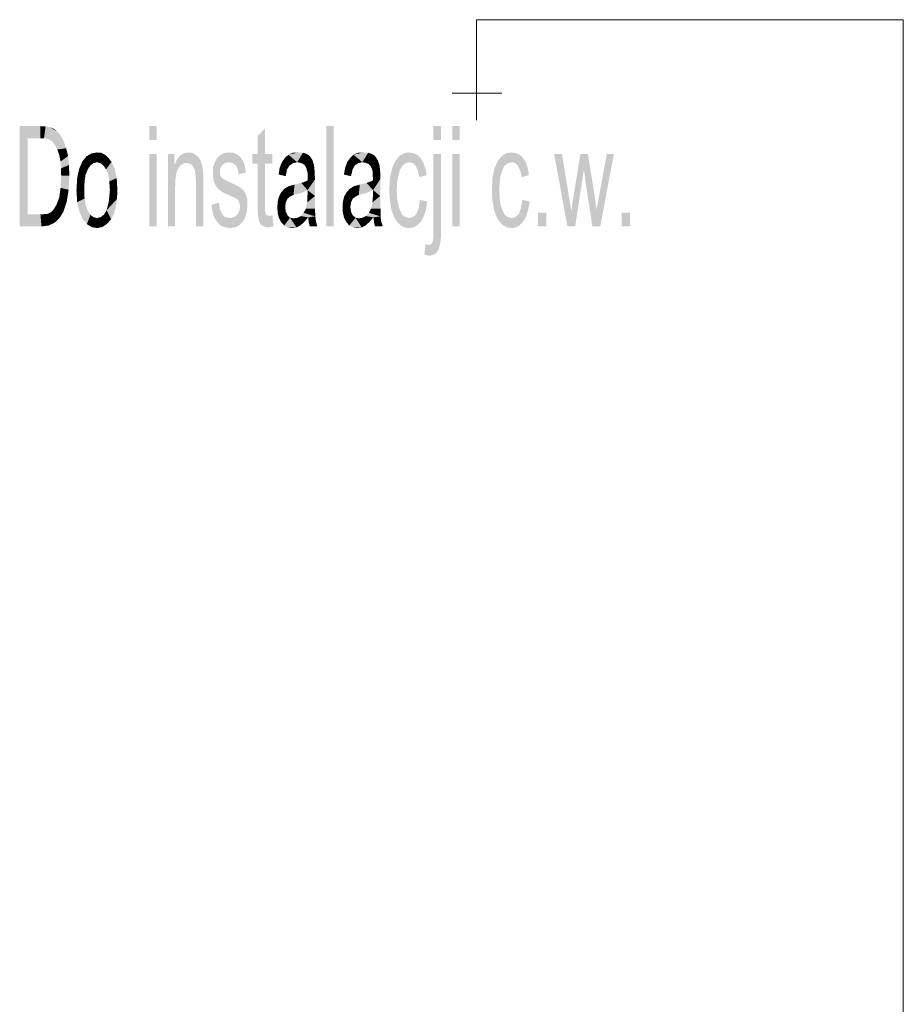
# Model space of a CAD drawing. Header units: millimetres. Extents: x -283 to 124139, y -3891 to 5906.
# Tile 26 of 55: x 728 to 872, y -2739 to -2578. Entities that reach past the tile are written whole.
import ezdxf

# ---------------------------------------------------------------- set-up
doc = ezdxf.new("R2010")
doc.units = ezdxf.units.MM
doc.header["$LTSCALE"] = 20
doc.header["$MEASUREMENT"] = 0
doc.layers.get('0').update_dxf_attribs({"color": 252, "linetype": 'CONTINUOUS'})

msp = doc.modelspace()

# ---------------------------------------------------------------- hatches: boundary and pattern name
h = msp.add_hatch(color=7)
h.dxf.hatch_style = 2
h.paths.add_polyline_path([(729.42, -2597.72), (728.1, -2612.11), (728.1, -2595.76)])
h = msp.add_hatch(color=7)
h.dxf.hatch_style = 2
h.paths.add_polyline_path([(728.1, -2595.76), (731.49, -2595.76), (731.49, -2597.72)])
h = msp.add_hatch(color=7)
h.dxf.hatch_style = 2
h.paths.add_polyline_path([(728.1, -2595.76), (731.49, -2597.72), (729.42, -2597.72)])
h = msp.add_hatch(color=7)
h.dxf.hatch_style = 2
h.paths.add_polyline_path([(732.07, -2597.72), (731.49, -2597.72), (731.49, -2595.76)])
h = msp.add_hatch(color=7)
h.dxf.hatch_style = 2
h.paths.add_polyline_path([(732.07, -2597.72), (731.49, -2595.76), (732.33, -2595.82)])
h = msp.add_hatch(color=7)
h.dxf.hatch_style = 2
h.paths.add_polyline_path([(732.33, -2595.82), (732.6, -2597.83), (732.07, -2597.72)])
h = msp.add_hatch(color=7)
h.dxf.hatch_style = 2
h.paths.add_polyline_path([(732.33, -2595.82), (733.02, -2595.92), (732.6, -2597.83)])
h = msp.add_hatch(color=7)
h.dxf.hatch_style = 2
h.paths.add_polyline_path([(733.02, -2595.92), (733.02, -2597.99), (732.6, -2597.83)])
h = msp.add_hatch(color=7)
h.dxf.hatch_style = 2
h.paths.add_polyline_path([(733.02, -2595.92), (733.66, -2596.19), (734.24, -2596.66)])
h = msp.add_hatch(color=7)
h.dxf.hatch_style = 2
h.paths.add_polyline_path([(733.02, -2595.92), (734.24, -2596.66), (733.45, -2598.3)])
h = msp.add_hatch(color=7)
h.dxf.hatch_style = 2
h.paths.add_polyline_path([(733.02, -2595.92), (733.45, -2598.3), (733.02, -2597.99)])
h = msp.add_hatch(color=7)
h.dxf.hatch_style = 2
h.paths.add_polyline_path([(734.24, -2596.66), (733.87, -2598.83), (733.45, -2598.3)])
h = msp.add_hatch(color=7)
h.dxf.hatch_style = 2
h.paths.add_polyline_path([(734.24, -2596.66), (734.82, -2597.35), (733.87, -2598.83)])
h = msp.add_hatch(color=7)
h.dxf.hatch_style = 2
h.paths.add_polyline_path([(750.43, -2598.04), (749.22, -2598.04), (749.22, -2595.76), (750.43, -2595.76)])
h = msp.add_hatch(color=7)
h.dxf.hatch_style = 2
h.paths.add_polyline_path([(769.48, -2612.06), (768.95, -2612.22), (768.58, -2612.27), (767.89, -2612.11), (767.42, -2611.8), (767.15, -2611.27), (767, -2610.63), (766.94, -2609.79), (766.89, -2608.62), (766.89, -2601.85), (766.04, -2601.85), (766.04, -2600.31), (766.89, -2600.31), (766.89, -2597.35), (768.11, -2596.13), (768.11, -2600.31), (769.32, -2600.31), (769.32, -2601.85), (768.11, -2601.85), (768.11, -2608.73), (768.11, -2609.52), (768.21, -2610), (768.42, -2610.32), (768.74, -2610.37), (769.01, -2610.37), (769.32, -2610.32)])
h = msp.add_hatch(color=7)
h.dxf.hatch_style = 2
h.paths.add_polyline_path([(779.32, -2612.11), (778.11, -2612.11), (778.11, -2595.76), (779.32, -2595.76)])
h = msp.add_hatch(color=7)
h.dxf.hatch_style = 2
h.paths.add_polyline_path([(796.79, -2598.04), (795.57, -2598.04), (795.57, -2595.76), (796.79, -2595.76)])
h = msp.add_hatch(color=7)
h.dxf.hatch_style = 2
h.paths.add_polyline_path([(799.86, -2598.04), (798.64, -2598.04), (798.64, -2595.76), (799.86, -2595.76)])
h = msp.add_hatch(color=7)
h.dxf.hatch_style = 2
h.paths.add_polyline_path([(729.42, -2597.72), (729.42, -2610.16), (728.1, -2612.11)])
h = msp.add_hatch(color=7)
h.dxf.hatch_style = 2
h.paths.add_polyline_path([(734.82, -2597.35), (734.24, -2599.57), (733.87, -2598.83)])
h = msp.add_hatch(color=7)
h.dxf.hatch_style = 2
h.paths.add_polyline_path([(734.82, -2597.35), (735.67, -2599.36), (734.24, -2599.57)])
h = msp.add_hatch(color=7)
h.dxf.hatch_style = 2
h.paths.add_polyline_path([(734.82, -2597.35), (735.3, -2598.3), (735.67, -2599.36)])
h = msp.add_hatch(color=7)
h.dxf.hatch_style = 2
h.paths.add_polyline_path([(735.67, -2599.36), (734.56, -2600.53), (734.24, -2599.57)])
h = msp.add_hatch(color=7)
h.dxf.hatch_style = 2
h.paths.add_polyline_path([(735.67, -2599.36), (735.99, -2600.63), (734.56, -2600.53)])
h = msp.add_hatch(color=7)
h.dxf.hatch_style = 2
h.paths.add_polyline_path([(739, -2600.68), (739.8, -2600.21), (740.7, -2600.05)])
h = msp.add_hatch(color=7)
h.dxf.hatch_style = 2
h.paths.add_polyline_path([(739, -2600.68), (740.7, -2600.05), (740.7, -2601.64)])
h = msp.add_hatch(color=7)
h.dxf.hatch_style = 2
h.paths.add_polyline_path([(740.7, -2600.05), (741.38, -2600.1), (742.02, -2600.42)])
h = msp.add_hatch(color=7)
h.dxf.hatch_style = 2
h.paths.add_polyline_path([(740.7, -2600.05), (742.02, -2600.42), (741.28, -2601.8)])
h = msp.add_hatch(color=7)
h.dxf.hatch_style = 2
h.paths.add_polyline_path([(740.7, -2600.05), (741.28, -2601.8), (740.7, -2601.64)])
h = msp.add_hatch(color=7)
h.dxf.hatch_style = 2
h.paths.add_polyline_path([(758.05, -2612.11), (756.84, -2612.11), (756.84, -2604.92), (756.78, -2603.86), (756.68, -2603.01), (756.46, -2602.43), (756.15, -2602.06), (755.78, -2601.85), (755.35, -2601.74), (754.82, -2601.85), (754.35, -2602.17), (753.92, -2602.7), (753.66, -2603.38), (753.5, -2604.39), (753.45, -2605.66), (753.45, -2612.11), (752.28, -2612.11), (752.28, -2600.31), (753.34, -2600.31), (753.34, -2601.95), (753.4, -2601.95), (753.82, -2601.11), (754.3, -2600.53), (754.93, -2600.16), (755.62, -2600.05), (756.15, -2600.1), (756.73, -2600.37), (757.21, -2600.79), (757.58, -2601.37), (757.84, -2602.06), (757.95, -2602.8), (758.05, -2603.7), (758.05, -2604.81)])
h = msp.add_hatch(color=7)
h.dxf.hatch_style = 2
h.paths.add_polyline_path([(763.82, -2603.59), (763.66, -2602.75), (763.34, -2602.17), (762.87, -2601.8), (762.29, -2601.64), (761.65, -2601.74), (761.17, -2602.06), (760.86, -2602.54), (760.75, -2603.17), (760.8, -2603.81), (761.07, -2604.18), (761.54, -2604.49), (762.39, -2604.92), (763.4, -2605.39), (764.08, -2605.76), (764.56, -2606.19), (764.93, -2606.77), (765.2, -2607.56), (765.25, -2608.62), (765.14, -2609.63), (764.93, -2610.53), (764.46, -2611.32), (763.93, -2611.9), (763.24, -2612.27), (762.39, -2612.38), (761.6, -2612.27), (760.86, -2611.96), (760.33, -2611.43), (759.85, -2610.69), (759.53, -2609.73), (759.38, -2608.57), (760.59, -2608.25), (760.75, -2609.36), (761.12, -2610.1), (761.44, -2610.47), (761.92, -2610.69), (762.39, -2610.74), (763.08, -2610.58), (763.61, -2610.16), (763.93, -2609.57), (764.03, -2608.83), (763.98, -2608.36), (763.82, -2607.99), (763.61, -2607.72), (763.34, -2607.51), (762.87, -2607.3), (762.02, -2606.93), (761.17, -2606.51), (760.49, -2606.03), (760.06, -2605.45), (759.69, -2604.55), (759.59, -2603.44), (759.64, -2602.48), (759.9, -2601.69), (760.27, -2601), (760.8, -2600.47), (761.44, -2600.16), (762.18, -2600.05), (762.97, -2600.1), (763.61, -2600.42), (764.14, -2600.84), (764.56, -2601.48), (764.83, -2602.32), (764.98, -2603.33)])
h = msp.add_hatch(color=7)
h.dxf.hatch_style = 2
h.paths.add_polyline_path([(771.92, -2600.42), (772.66, -2600.1), (773.5, -2600.05)])
h = msp.add_hatch(color=7)
h.dxf.hatch_style = 2
h.paths.add_polyline_path([(771.92, -2600.42), (773.5, -2600.05), (774.3, -2600.1)])
h = msp.add_hatch(color=7)
h.dxf.hatch_style = 2
h.paths.add_polyline_path([(771.92, -2600.42), (774.3, -2600.1), (773.35, -2601.64)])
h = msp.add_hatch(color=7)
h.dxf.hatch_style = 2
h.paths.add_polyline_path([(774.3, -2600.1), (773.87, -2601.74), (773.35, -2601.64)])
h = msp.add_hatch(color=7)
h.dxf.hatch_style = 2
h.paths.add_polyline_path([(774.3, -2600.1), (774.93, -2600.31), (773.87, -2601.74)])
h = msp.add_hatch(color=7)
h.dxf.hatch_style = 2
h.paths.add_polyline_path([(782.55, -2600.42), (783.29, -2600.1), (784.14, -2600.05)])
h = msp.add_hatch(color=7)
h.dxf.hatch_style = 2
h.paths.add_polyline_path([(782.55, -2600.42), (784.14, -2600.05), (784.93, -2600.1)])
h = msp.add_hatch(color=7)
h.dxf.hatch_style = 2
h.paths.add_polyline_path([(782.55, -2600.42), (784.93, -2600.1), (783.98, -2601.64)])
h = msp.add_hatch(color=7)
h.dxf.hatch_style = 2
h.paths.add_polyline_path([(784.93, -2600.1), (784.51, -2601.74), (783.98, -2601.64)])
h = msp.add_hatch(color=7)
h.dxf.hatch_style = 2
h.paths.add_polyline_path([(784.93, -2600.1), (785.57, -2600.31), (784.51, -2601.74)])
h = msp.add_hatch(color=7)
h.dxf.hatch_style = 2
h.paths.add_polyline_path([(794.56, -2608.04), (794.35, -2609.36), (793.98, -2610.47), (793.51, -2611.32), (792.92, -2611.9), (792.29, -2612.27), (791.6, -2612.38), (790.86, -2612.27), (790.23, -2611.96), (789.7, -2611.43), (789.22, -2610.69), (788.74, -2609.47), (788.48, -2607.93), (788.37, -2606.24), (788.48, -2604.12), (788.85, -2602.54), (789.43, -2601.37), (790.07, -2600.58), (790.81, -2600.16), (791.6, -2600.05), (792.29, -2600.16), (792.92, -2600.42), (793.45, -2600.95), (793.93, -2601.69), (794.25, -2602.64), (794.46, -2603.75), (793.29, -2604.07), (793.03, -2603.01), (792.71, -2602.27), (792.24, -2601.8), (791.65, -2601.64), (791.02, -2601.8), (790.54, -2602.17), (790.12, -2602.85), (789.86, -2603.75), (789.64, -2604.86), (789.59, -2606.19), (789.64, -2607.51), (789.86, -2608.62), (790.12, -2609.52), (790.49, -2610.21), (791.02, -2610.58), (791.6, -2610.74), (792.08, -2610.63), (792.5, -2610.42), (792.82, -2610), (793.19, -2609.05), (793.35, -2607.78)])
h = msp.add_hatch(color=7)
h.dxf.hatch_style = 2
h.paths.add_polyline_path([(811.29, -2608.04), (811.02, -2609.36), (810.7, -2610.47), (810.18, -2611.32), (809.65, -2611.9), (809.01, -2612.27), (808.32, -2612.38), (807.58, -2612.27), (806.95, -2611.96), (806.42, -2611.43), (805.94, -2610.69), (805.47, -2609.47), (805.2, -2607.93), (805.1, -2606.24), (805.2, -2604.12), (805.57, -2602.54), (806.1, -2601.37), (806.79, -2600.58), (807.53, -2600.16), (808.32, -2600.05), (809.01, -2600.16), (809.65, -2600.42), (810.18, -2600.95), (810.65, -2601.69), (810.97, -2602.64), (811.13, -2603.75), (809.96, -2604.07), (809.75, -2603.01), (809.38, -2602.27), (808.96, -2601.8), (808.38, -2601.64), (807.74, -2601.8), (807.21, -2602.17), (806.84, -2602.85), (806.52, -2603.75), (806.37, -2604.86), (806.31, -2606.19), (806.37, -2607.51), (806.52, -2608.62), (806.84, -2609.52), (807.21, -2610.21), (807.69, -2610.58), (808.32, -2610.74), (808.8, -2610.63), (809.17, -2610.42), (809.54, -2610), (809.86, -2609.05), (810.07, -2607.78)])
h = msp.add_hatch(color=7)
h.dxf.hatch_style = 2
h.paths.add_polyline_path([(735.99, -2600.63), (734.77, -2601.53), (734.56, -2600.53)])
h = msp.add_hatch(color=7)
h.dxf.hatch_style = 2
h.paths.add_polyline_path([(735.99, -2600.63), (734.82, -2602.64), (734.77, -2601.53)])
h = msp.add_hatch(color=7)
h.dxf.hatch_style = 2
h.paths.add_polyline_path([(735.99, -2600.63), (736.14, -2602.11), (734.82, -2602.64)])
h = msp.add_hatch(color=7)
h.dxf.hatch_style = 2
h.paths.add_polyline_path([(737.79, -2602.75), (738.31, -2601.53), (739.21, -2602.8)])
h = msp.add_hatch(color=7)
h.dxf.hatch_style = 2
h.paths.add_polyline_path([(738.31, -2601.53), (739, -2600.68), (739.64, -2602.17)])
h = msp.add_hatch(color=7)
h.dxf.hatch_style = 2
h.paths.add_polyline_path([(738.31, -2601.53), (739.64, -2602.17), (739.21, -2602.8)])
h = msp.add_hatch(color=7)
h.dxf.hatch_style = 2
h.paths.add_polyline_path([(739, -2600.68), (740.11, -2601.8), (739.64, -2602.17)])
h = msp.add_hatch(color=7)
h.dxf.hatch_style = 2
h.paths.add_polyline_path([(739, -2600.68), (740.7, -2601.64), (740.11, -2601.8)])
h = msp.add_hatch(color=7)
h.dxf.hatch_style = 2
h.paths.add_polyline_path([(742.02, -2600.42), (741.75, -2602.17), (741.28, -2601.8)])
h = msp.add_hatch(color=7)
h.dxf.hatch_style = 2
h.paths.add_polyline_path([(742.02, -2600.42), (742.55, -2600.9), (741.75, -2602.17)])
h = msp.add_hatch(color=7)
h.dxf.hatch_style = 2
h.paths.add_polyline_path([(742.55, -2600.9), (742.18, -2602.8), (741.75, -2602.17)])
h = msp.add_hatch(color=7)
h.dxf.hatch_style = 2
h.paths.add_polyline_path([(742.55, -2600.9), (743.08, -2601.58), (742.18, -2602.8)])
h = msp.add_hatch(color=7)
h.dxf.hatch_style = 2
h.paths.add_polyline_path([(743.08, -2601.58), (742.55, -2603.65), (742.18, -2602.8)])
h = msp.add_hatch(color=7)
h.dxf.hatch_style = 2
h.paths.add_polyline_path([(743.08, -2601.58), (743.61, -2602.75), (742.55, -2603.65)])
h = msp.add_hatch(color=7)
h.dxf.hatch_style = 2
h.paths.add_polyline_path([(750.43, -2612.11), (749.22, -2612.11), (749.22, -2600.31), (750.43, -2600.31)])
h = msp.add_hatch(color=7)
h.dxf.hatch_style = 2
h.paths.add_polyline_path([(771.7, -2602.8), (770.49, -2602.54), (770.86, -2601.64)])
h = msp.add_hatch(color=7)
h.dxf.hatch_style = 2
h.paths.add_polyline_path([(770.86, -2601.64), (771.33, -2600.95), (772.13, -2602.17)])
h = msp.add_hatch(color=7)
h.dxf.hatch_style = 2
h.paths.add_polyline_path([(770.86, -2601.64), (772.13, -2602.17), (771.7, -2602.8)])
h = msp.add_hatch(color=7)
h.dxf.hatch_style = 2
h.paths.add_polyline_path([(771.33, -2600.95), (771.92, -2600.42), (772.66, -2601.8)])
h = msp.add_hatch(color=7)
h.dxf.hatch_style = 2
h.paths.add_polyline_path([(771.33, -2600.95), (772.66, -2601.8), (772.13, -2602.17)])
h = msp.add_hatch(color=7)
h.dxf.hatch_style = 2
h.paths.add_polyline_path([(771.92, -2600.42), (773.35, -2601.64), (772.66, -2601.8)])
h = msp.add_hatch(color=7)
h.dxf.hatch_style = 2
h.paths.add_polyline_path([(774.93, -2600.31), (774.3, -2601.9), (773.87, -2601.74)])
h = msp.add_hatch(color=7)
h.dxf.hatch_style = 2
h.paths.add_polyline_path([(774.93, -2600.31), (775.41, -2600.63), (774.3, -2601.9)])
h = msp.add_hatch(color=7)
h.dxf.hatch_style = 2
h.paths.add_polyline_path([(775.41, -2600.63), (774.62, -2602.17), (774.3, -2601.9)])
h = msp.add_hatch(color=7)
h.dxf.hatch_style = 2
h.paths.add_polyline_path([(775.41, -2600.63), (775.89, -2601.37), (774.62, -2602.17)])
h = msp.add_hatch(color=7)
h.dxf.hatch_style = 2
h.paths.add_polyline_path([(775.89, -2601.37), (774.83, -2602.54), (774.62, -2602.17)])
h = msp.add_hatch(color=7)
h.dxf.hatch_style = 2
h.paths.add_polyline_path([(775.89, -2601.37), (776.1, -2602.17), (774.83, -2602.54)])
h = msp.add_hatch(color=7)
h.dxf.hatch_style = 2
h.paths.add_polyline_path([(782.39, -2602.8), (781.18, -2602.54), (781.49, -2601.64)])
h = msp.add_hatch(color=7)
h.dxf.hatch_style = 2
h.paths.add_polyline_path([(781.49, -2601.64), (781.97, -2600.95), (782.76, -2602.17)])
h = msp.add_hatch(color=7)
h.dxf.hatch_style = 2
h.paths.add_polyline_path([(781.49, -2601.64), (782.76, -2602.17), (782.39, -2602.8)])
h = msp.add_hatch(color=7)
h.dxf.hatch_style = 2
h.paths.add_polyline_path([(781.97, -2600.95), (782.55, -2600.42), (783.29, -2601.8)])
h = msp.add_hatch(color=7)
h.dxf.hatch_style = 2
h.paths.add_polyline_path([(781.97, -2600.95), (783.29, -2601.8), (782.76, -2602.17)])
h = msp.add_hatch(color=7)
h.dxf.hatch_style = 2
h.paths.add_polyline_path([(782.55, -2600.42), (783.98, -2601.64), (783.29, -2601.8)])
h = msp.add_hatch(color=7)
h.dxf.hatch_style = 2
h.paths.add_polyline_path([(785.57, -2600.31), (784.93, -2601.9), (784.51, -2601.74)])
h = msp.add_hatch(color=7)
h.dxf.hatch_style = 2
h.paths.add_polyline_path([(785.57, -2600.31), (786.05, -2600.63), (784.93, -2601.9)])
h = msp.add_hatch(color=7)
h.dxf.hatch_style = 2
h.paths.add_polyline_path([(786.05, -2600.63), (785.25, -2602.17), (784.93, -2601.9)])
h = msp.add_hatch(color=7)
h.dxf.hatch_style = 2
h.paths.add_polyline_path([(786.05, -2600.63), (786.52, -2601.37), (785.25, -2602.17)])
h = msp.add_hatch(color=7)
h.dxf.hatch_style = 2
h.paths.add_polyline_path([(786.52, -2601.37), (785.46, -2602.54), (785.25, -2602.17)])
h = msp.add_hatch(color=7)
h.dxf.hatch_style = 2
h.paths.add_polyline_path([(786.52, -2601.37), (786.79, -2602.17), (785.46, -2602.54)])
h = msp.add_hatch(color=7)
h.dxf.hatch_style = 2
h.paths.add_polyline_path([(796.79, -2612.75), (796.79, -2613.81), (796.68, -2614.76), (796.52, -2615.55), (796.21, -2616.24), (795.89, -2616.56), (795.52, -2616.77), (794.99, -2616.88), (794.51, -2616.82), (794.09, -2616.67), (794.3, -2614.97), (794.62, -2615.08), (794.88, -2615.13), (795.2, -2615.02), (795.41, -2614.71), (795.57, -2613.97), (795.57, -2612.7), (795.57, -2600.31), (796.79, -2600.31)])
h = msp.add_hatch(color=7)
h.dxf.hatch_style = 2
h.paths.add_polyline_path([(799.86, -2612.11), (798.64, -2612.11), (798.64, -2600.31), (799.86, -2600.31)])
h = msp.add_hatch(color=7)
h.dxf.hatch_style = 2
h.paths.add_polyline_path([(824.99, -2600.31), (822.77, -2612.11), (821.5, -2612.11), (820.39, -2605.02), (820.39, -2604.92), (820.34, -2604.6), (820.28, -2604.07), (820.18, -2603.33), (820.12, -2603.01), (820.07, -2603.01), (818.69, -2612.11), (817.42, -2612.11), (815.26, -2600.31), (816.53, -2600.31), (818.06, -2609.63), (818.27, -2608.04), (819.54, -2600.31), (820.76, -2600.31), (821.76, -2606.51), (822.03, -2608.46), (822.19, -2609.36), (823.83, -2600.31)])
h = msp.add_hatch(color=7)
h.dxf.hatch_style = 2
h.paths.add_polyline_path([(734.87, -2603.81), (734.82, -2602.64), (736.14, -2602.11)])
h = msp.add_hatch(color=7)
h.dxf.hatch_style = 2
h.paths.add_polyline_path([(734.87, -2603.81), (736.14, -2602.11), (736.2, -2603.86)])
h = msp.add_hatch(color=7)
h.dxf.hatch_style = 2
h.paths.add_polyline_path([(737.47, -2604.28), (737.79, -2602.75), (738.84, -2603.7)])
h = msp.add_hatch(color=7)
h.dxf.hatch_style = 2
h.paths.add_polyline_path([(737.79, -2602.75), (739.21, -2602.8), (738.84, -2603.7)])
h = msp.add_hatch(color=7)
h.dxf.hatch_style = 2
h.paths.add_polyline_path([(743.61, -2602.75), (742.71, -2604.76), (742.55, -2603.65)])
h = msp.add_hatch(color=7)
h.dxf.hatch_style = 2
h.paths.add_polyline_path([(743.61, -2602.75), (743.92, -2604.23), (742.71, -2604.76)])
h = msp.add_hatch(color=7)
h.dxf.hatch_style = 2
h.paths.add_polyline_path([(771.7, -2602.8), (770.33, -2603.65), (770.49, -2602.54)])
h = msp.add_hatch(color=7)
h.dxf.hatch_style = 2
h.paths.add_polyline_path([(771.7, -2602.8), (771.49, -2603.91), (770.33, -2603.65)])
h = msp.add_hatch(color=7)
h.dxf.hatch_style = 2
h.paths.add_polyline_path([(776.1, -2602.17), (774.93, -2602.96), (774.83, -2602.54)])
h = msp.add_hatch(color=7)
h.dxf.hatch_style = 2
h.paths.add_polyline_path([(776.1, -2602.17), (776.2, -2603.17), (774.93, -2602.96)])
h = msp.add_hatch(color=7)
h.dxf.hatch_style = 2
h.paths.add_polyline_path([(776.2, -2603.17), (775.04, -2603.33), (774.93, -2602.96)])
h = msp.add_hatch(color=7)
h.dxf.hatch_style = 2
h.paths.add_polyline_path([(776.2, -2603.17), (775.04, -2603.81), (775.04, -2603.33)])
h = msp.add_hatch(color=7)
h.dxf.hatch_style = 2
h.paths.add_polyline_path([(776.2, -2603.17), (776.26, -2604.44), (775.04, -2604.6)])
h = msp.add_hatch(color=7)
h.dxf.hatch_style = 2
h.paths.add_polyline_path([(776.2, -2603.17), (775.04, -2604.6), (775.04, -2603.81)])
h = msp.add_hatch(color=7)
h.dxf.hatch_style = 2
h.paths.add_polyline_path([(782.39, -2602.8), (780.97, -2603.65), (781.18, -2602.54)])
h = msp.add_hatch(color=7)
h.dxf.hatch_style = 2
h.paths.add_polyline_path([(782.39, -2602.8), (782.13, -2603.91), (780.97, -2603.65)])
h = msp.add_hatch(color=7)
h.dxf.hatch_style = 2
h.paths.add_polyline_path([(786.79, -2602.17), (785.62, -2602.96), (785.46, -2602.54)])
h = msp.add_hatch(color=7)
h.dxf.hatch_style = 2
h.paths.add_polyline_path([(786.79, -2602.17), (786.89, -2603.17), (785.62, -2602.96)])
h = msp.add_hatch(color=7)
h.dxf.hatch_style = 2
h.paths.add_polyline_path([(786.89, -2603.17), (785.67, -2603.33), (785.62, -2602.96)])
h = msp.add_hatch(color=7)
h.dxf.hatch_style = 2
h.paths.add_polyline_path([(786.89, -2603.17), (785.67, -2603.81), (785.67, -2603.33)])
h = msp.add_hatch(color=7)
h.dxf.hatch_style = 2
h.paths.add_polyline_path([(786.89, -2603.17), (785.73, -2604.6), (785.67, -2603.81)])
h = msp.add_hatch(color=7)
h.dxf.hatch_style = 2
h.paths.add_polyline_path([(786.89, -2603.17), (786.89, -2604.44), (785.73, -2604.6)])
h = msp.add_hatch(color=7)
h.dxf.hatch_style = 2
h.paths.add_polyline_path([(734.77, -2605.82), (734.87, -2603.81), (736.2, -2603.86)])
h = msp.add_hatch(color=7)
h.dxf.hatch_style = 2
h.paths.add_polyline_path([(734.77, -2605.82), (736.2, -2603.86), (736.09, -2606.13)])
h = msp.add_hatch(color=7)
h.dxf.hatch_style = 2
h.paths.add_polyline_path([(737.36, -2606.19), (737.47, -2604.28), (738.68, -2604.81)])
h = msp.add_hatch(color=7)
h.dxf.hatch_style = 2
h.paths.add_polyline_path([(737.36, -2606.19), (738.68, -2604.81), (738.63, -2606.19)])
h = msp.add_hatch(color=7)
h.dxf.hatch_style = 2
h.paths.add_polyline_path([(737.47, -2604.28), (738.84, -2603.7), (738.68, -2604.81)])
h = msp.add_hatch(color=7)
h.dxf.hatch_style = 2
h.paths.add_polyline_path([(743.92, -2604.23), (742.81, -2606.13), (742.71, -2604.76)])
h = msp.add_hatch(color=7)
h.dxf.hatch_style = 2
h.paths.add_polyline_path([(743.92, -2604.23), (744.03, -2606.03), (742.81, -2606.13)])
h = msp.add_hatch(color=7)
h.dxf.hatch_style = 2
h.paths.add_polyline_path([(775.04, -2606.19), (772.92, -2605.29), (774.03, -2605.02)])
h = msp.add_hatch(color=7)
h.dxf.hatch_style = 2
h.paths.add_polyline_path([(775.04, -2606.19), (774.03, -2605.02), (774.62, -2604.81)])
h = msp.add_hatch(color=7)
h.dxf.hatch_style = 2
h.paths.add_polyline_path([(775.04, -2606.19), (774.62, -2604.81), (775.04, -2604.6)])
h = msp.add_hatch(color=7)
h.dxf.hatch_style = 2
h.paths.add_polyline_path([(775.04, -2606.19), (775.04, -2604.6), (776.26, -2604.44)])
h = msp.add_hatch(color=7)
h.dxf.hatch_style = 2
h.paths.add_polyline_path([(775.04, -2606.19), (776.26, -2604.44), (776.26, -2607.14)])
h = msp.add_hatch(color=7)
h.dxf.hatch_style = 2
h.paths.add_polyline_path([(785.73, -2606.19), (783.56, -2605.29), (784.67, -2605.02)])
h = msp.add_hatch(color=7)
h.dxf.hatch_style = 2
h.paths.add_polyline_path([(785.73, -2606.19), (784.67, -2605.02), (785.25, -2604.81)])
h = msp.add_hatch(color=7)
h.dxf.hatch_style = 2
h.paths.add_polyline_path([(785.73, -2606.19), (785.25, -2604.81), (785.73, -2604.6)])
h = msp.add_hatch(color=7)
h.dxf.hatch_style = 2
h.paths.add_polyline_path([(785.73, -2606.19), (785.73, -2604.6), (786.89, -2604.44)])
h = msp.add_hatch(color=7)
h.dxf.hatch_style = 2
h.paths.add_polyline_path([(785.73, -2606.19), (786.89, -2604.44), (786.89, -2607.14)])
h = msp.add_hatch(color=7)
h.dxf.hatch_style = 2
h.paths.add_polyline_path([(736.09, -2606.13), (734.56, -2607.35), (734.77, -2605.82)])
h = msp.add_hatch(color=7)
h.dxf.hatch_style = 2
h.paths.add_polyline_path([(736.09, -2606.13), (735.77, -2608.09), (734.56, -2607.35)])
h = msp.add_hatch(color=7)
h.dxf.hatch_style = 2
h.paths.add_polyline_path([(737.47, -2608.15), (737.36, -2606.19), (738.63, -2606.19)])
h = msp.add_hatch(color=7)
h.dxf.hatch_style = 2
h.paths.add_polyline_path([(737.47, -2608.15), (738.63, -2606.19), (738.68, -2607.56)])
h = msp.add_hatch(color=7)
h.dxf.hatch_style = 2
h.paths.add_polyline_path([(742.65, -2607.99), (742.81, -2606.13), (744.03, -2606.03)])
h = msp.add_hatch(color=7)
h.dxf.hatch_style = 2
h.paths.add_polyline_path([(742.65, -2607.99), (744.03, -2606.03), (743.98, -2607.62)])
h = msp.add_hatch(color=7)
h.dxf.hatch_style = 2
h.paths.add_polyline_path([(770.38, -2607.25), (770.75, -2606.56), (771.23, -2605.98)])
h = msp.add_hatch(color=7)
h.dxf.hatch_style = 2
h.paths.add_polyline_path([(770.38, -2607.25), (771.23, -2605.98), (772.18, -2607.25)])
h = msp.add_hatch(color=7)
h.dxf.hatch_style = 2
h.paths.add_polyline_path([(771.23, -2605.98), (771.97, -2605.55), (772.92, -2605.29)])
h = msp.add_hatch(color=7)
h.dxf.hatch_style = 2
h.paths.add_polyline_path([(771.23, -2605.98), (772.92, -2605.29), (772.76, -2606.98)])
h = msp.add_hatch(color=7)
h.dxf.hatch_style = 2
h.paths.add_polyline_path([(771.23, -2605.98), (772.76, -2606.98), (772.18, -2607.25)])
h = msp.add_hatch(color=7)
h.dxf.hatch_style = 2
h.paths.add_polyline_path([(775.04, -2606.19), (772.76, -2606.98), (772.92, -2605.29)])
h = msp.add_hatch(color=7)
h.dxf.hatch_style = 2
h.paths.add_polyline_path([(775.04, -2606.19), (774.03, -2606.66), (772.76, -2606.98)])
h = msp.add_hatch(color=7)
h.dxf.hatch_style = 2
h.paths.add_polyline_path([(776.26, -2607.14), (775.04, -2606.88), (775.04, -2606.19)])
h = msp.add_hatch(color=7)
h.dxf.hatch_style = 2
h.paths.add_polyline_path([(781.02, -2607.25), (781.39, -2606.56), (781.92, -2605.98)])
h = msp.add_hatch(color=7)
h.dxf.hatch_style = 2
h.paths.add_polyline_path([(781.02, -2607.25), (781.92, -2605.98), (782.82, -2607.25)])
h = msp.add_hatch(color=7)
h.dxf.hatch_style = 2
h.paths.add_polyline_path([(781.92, -2605.98), (782.61, -2605.55), (783.56, -2605.29)])
h = msp.add_hatch(color=7)
h.dxf.hatch_style = 2
h.paths.add_polyline_path([(781.92, -2605.98), (783.56, -2605.29), (783.4, -2606.98)])
h = msp.add_hatch(color=7)
h.dxf.hatch_style = 2
h.paths.add_polyline_path([(781.92, -2605.98), (783.4, -2606.98), (782.82, -2607.25)])
h = msp.add_hatch(color=7)
h.dxf.hatch_style = 2
h.paths.add_polyline_path([(785.73, -2606.19), (783.4, -2606.98), (783.56, -2605.29)])
h = msp.add_hatch(color=7)
h.dxf.hatch_style = 2
h.paths.add_polyline_path([(785.73, -2606.19), (784.67, -2606.66), (783.4, -2606.98)])
h = msp.add_hatch(color=7)
h.dxf.hatch_style = 2
h.paths.add_polyline_path([(786.89, -2607.14), (785.73, -2606.88), (785.73, -2606.19)])
h = msp.add_hatch(color=7)
h.dxf.hatch_style = 2
h.paths.add_polyline_path([(735.77, -2608.09), (734.13, -2608.52), (734.56, -2607.35)])
h = msp.add_hatch(color=7)
h.dxf.hatch_style = 2
h.paths.add_polyline_path([(735.77, -2608.09), (735.19, -2609.79), (734.13, -2608.52)])
h = msp.add_hatch(color=7)
h.dxf.hatch_style = 2
h.paths.add_polyline_path([(737.84, -2609.73), (737.47, -2608.15), (738.68, -2607.56)])
h = msp.add_hatch(color=7)
h.dxf.hatch_style = 2
h.paths.add_polyline_path([(737.84, -2609.73), (738.68, -2607.56), (738.9, -2608.73)])
h = msp.add_hatch(color=7)
h.dxf.hatch_style = 2
h.paths.add_polyline_path([(743.98, -2607.62), (743.02, -2610.95), (742.28, -2609.47)])
h = msp.add_hatch(color=7)
h.dxf.hatch_style = 2
h.paths.add_polyline_path([(743.98, -2607.62), (742.28, -2609.47), (742.65, -2607.99)])
h = msp.add_hatch(color=7)
h.dxf.hatch_style = 2
h.paths.add_polyline_path([(743.98, -2607.62), (743.45, -2610.1), (743.02, -2610.95)])
h = msp.add_hatch(color=7)
h.dxf.hatch_style = 2
h.paths.add_polyline_path([(743.98, -2607.62), (743.76, -2608.99), (743.45, -2610.1)])
h = msp.add_hatch(color=7)
h.dxf.hatch_style = 2
h.paths.add_polyline_path([(770.12, -2608.99), (770.17, -2608.04), (770.38, -2607.25)])
h = msp.add_hatch(color=7)
h.dxf.hatch_style = 2
h.paths.add_polyline_path([(770.12, -2608.99), (770.38, -2607.25), (771.49, -2608.2)])
h = msp.add_hatch(color=7)
h.dxf.hatch_style = 2
h.paths.add_polyline_path([(770.12, -2608.99), (771.49, -2608.2), (771.39, -2608.94)])
h = msp.add_hatch(color=7)
h.dxf.hatch_style = 2
h.paths.add_polyline_path([(770.38, -2607.25), (771.76, -2607.62), (771.49, -2608.2)])
h = msp.add_hatch(color=7)
h.dxf.hatch_style = 2
h.paths.add_polyline_path([(770.38, -2607.25), (772.18, -2607.25), (771.76, -2607.62)])
h = msp.add_hatch(color=7)
h.dxf.hatch_style = 2
h.paths.add_polyline_path([(776.26, -2607.14), (776.26, -2609.2), (774.77, -2609.2)])
h = msp.add_hatch(color=7)
h.dxf.hatch_style = 2
h.paths.add_polyline_path([(776.26, -2607.14), (774.77, -2609.2), (774.99, -2608.2)])
h = msp.add_hatch(color=7)
h.dxf.hatch_style = 2
h.paths.add_polyline_path([(774.99, -2608.2), (775.04, -2606.88), (776.26, -2607.14)])
h = msp.add_hatch(color=7)
h.dxf.hatch_style = 2
h.paths.add_polyline_path([(780.75, -2608.99), (780.81, -2608.04), (781.02, -2607.25)])
h = msp.add_hatch(color=7)
h.dxf.hatch_style = 2
h.paths.add_polyline_path([(780.75, -2608.99), (781.02, -2607.25), (782.13, -2608.2)])
h = msp.add_hatch(color=7)
h.dxf.hatch_style = 2
h.paths.add_polyline_path([(780.75, -2608.99), (782.13, -2608.2), (782.02, -2608.94)])
h = msp.add_hatch(color=7)
h.dxf.hatch_style = 2
h.paths.add_polyline_path([(781.02, -2607.25), (782.39, -2607.62), (782.13, -2608.2)])
h = msp.add_hatch(color=7)
h.dxf.hatch_style = 2
h.paths.add_polyline_path([(781.02, -2607.25), (782.82, -2607.25), (782.39, -2607.62)])
h = msp.add_hatch(color=7)
h.dxf.hatch_style = 2
h.paths.add_polyline_path([(786.89, -2607.14), (786.94, -2609.2), (785.41, -2609.2)])
h = msp.add_hatch(color=7)
h.dxf.hatch_style = 2
h.paths.add_polyline_path([(786.89, -2607.14), (785.41, -2609.2), (785.62, -2608.2)])
h = msp.add_hatch(color=7)
h.dxf.hatch_style = 2
h.paths.add_polyline_path([(785.62, -2608.2), (785.73, -2606.88), (786.89, -2607.14)])
h = msp.add_hatch(color=7)
h.dxf.hatch_style = 2
h.paths.add_polyline_path([(733.76, -2611.53), (732.65, -2610.05), (733.18, -2609.79)])
h = msp.add_hatch(color=7)
h.dxf.hatch_style = 2
h.paths.add_polyline_path([(734.56, -2610.79), (733.18, -2609.79), (733.66, -2609.31)])
h = msp.add_hatch(color=7)
h.dxf.hatch_style = 2
h.paths.add_polyline_path([(734.56, -2610.79), (733.76, -2611.53), (733.18, -2609.79)])
h = msp.add_hatch(color=7)
h.dxf.hatch_style = 2
h.paths.add_polyline_path([(735.19, -2609.79), (733.66, -2609.31), (734.13, -2608.52)])
h = msp.add_hatch(color=7)
h.dxf.hatch_style = 2
h.paths.add_polyline_path([(735.19, -2609.79), (734.56, -2610.79), (733.66, -2609.31)])
h = msp.add_hatch(color=7)
h.dxf.hatch_style = 2
h.paths.add_polyline_path([(738.37, -2610.9), (737.84, -2609.73), (738.9, -2608.73)])
h = msp.add_hatch(color=7)
h.dxf.hatch_style = 2
h.paths.add_polyline_path([(738.37, -2610.9), (738.9, -2608.73), (739.21, -2609.57)])
h = msp.add_hatch(color=7)
h.dxf.hatch_style = 2
h.paths.add_polyline_path([(739.06, -2611.74), (738.37, -2610.9), (739.21, -2609.57)])
h = msp.add_hatch(color=7)
h.dxf.hatch_style = 2
h.paths.add_polyline_path([(739.06, -2611.74), (739.21, -2609.57), (739.64, -2610.21)])
h = msp.add_hatch(color=7)
h.dxf.hatch_style = 2
h.paths.add_polyline_path([(743.02, -2610.95), (741.86, -2610.16), (742.28, -2609.47)])
h = msp.add_hatch(color=7)
h.dxf.hatch_style = 2
h.paths.add_polyline_path([(770.17, -2609.94), (770.12, -2608.99), (771.39, -2608.94)])
h = msp.add_hatch(color=7)
h.dxf.hatch_style = 2
h.paths.add_polyline_path([(770.17, -2609.94), (771.39, -2608.94), (771.49, -2609.68)])
h = msp.add_hatch(color=7)
h.dxf.hatch_style = 2
h.paths.add_polyline_path([(770.75, -2611.43), (770.17, -2609.94), (771.49, -2609.68)])
h = msp.add_hatch(color=7)
h.dxf.hatch_style = 2
h.paths.add_polyline_path([(770.75, -2611.43), (771.49, -2609.68), (771.76, -2610.26)])
h = msp.add_hatch(color=7)
h.dxf.hatch_style = 2
h.paths.add_polyline_path([(774.4, -2609.89), (774.77, -2609.2), (776.26, -2609.2)])
h = msp.add_hatch(color=7)
h.dxf.hatch_style = 2
h.paths.add_polyline_path([(774.4, -2609.89), (776.26, -2609.2), (776.31, -2610.47)])
h = msp.add_hatch(color=7)
h.dxf.hatch_style = 2
h.paths.add_polyline_path([(780.81, -2609.94), (780.75, -2608.99), (782.02, -2608.94)])
h = msp.add_hatch(color=7)
h.dxf.hatch_style = 2
h.paths.add_polyline_path([(780.81, -2609.94), (782.02, -2608.94), (782.13, -2609.68)])
h = msp.add_hatch(color=7)
h.dxf.hatch_style = 2
h.paths.add_polyline_path([(781.39, -2611.43), (780.81, -2609.94), (782.13, -2609.68)])
h = msp.add_hatch(color=7)
h.dxf.hatch_style = 2
h.paths.add_polyline_path([(781.39, -2611.43), (782.13, -2609.68), (782.39, -2610.26)])
h = msp.add_hatch(color=7)
h.dxf.hatch_style = 2
h.paths.add_polyline_path([(785.04, -2609.89), (785.41, -2609.2), (786.94, -2609.2)])
h = msp.add_hatch(color=7)
h.dxf.hatch_style = 2
h.paths.add_polyline_path([(785.04, -2609.89), (786.94, -2609.2), (786.94, -2610.47)])
h = msp.add_hatch(color=7)
h.dxf.hatch_style = 2
h.paths.add_polyline_path([(813.99, -2612.11), (812.61, -2612.11), (812.61, -2609.84), (813.99, -2609.84)])
h = msp.add_hatch(color=7)
h.dxf.hatch_style = 2
h.paths.add_polyline_path([(827.64, -2612.11), (826.26, -2612.11), (826.26, -2609.84), (827.64, -2609.84)])
h = msp.add_hatch(color=7)
h.dxf.hatch_style = 2
h.paths.add_polyline_path([(731.65, -2612.11), (728.1, -2612.11), (729.42, -2610.16)])
h = msp.add_hatch(color=7)
h.dxf.hatch_style = 2
h.paths.add_polyline_path([(731.65, -2612.11), (729.42, -2610.16), (731.49, -2610.16)])
h = msp.add_hatch(color=7)
h.dxf.hatch_style = 2
h.paths.add_polyline_path([(732.81, -2611.96), (731.49, -2610.16), (732.12, -2610.1)])
h = msp.add_hatch(color=7)
h.dxf.hatch_style = 2
h.paths.add_polyline_path([(732.81, -2611.96), (731.65, -2612.11), (731.49, -2610.16)])
h = msp.add_hatch(color=7)
h.dxf.hatch_style = 2
h.paths.add_polyline_path([(733.76, -2611.53), (732.12, -2610.1), (732.65, -2610.05)])
h = msp.add_hatch(color=7)
h.dxf.hatch_style = 2
h.paths.add_polyline_path([(733.76, -2611.53), (732.81, -2611.96), (732.12, -2610.1)])
h = msp.add_hatch(color=7)
h.dxf.hatch_style = 2
h.paths.add_polyline_path([(739.06, -2611.74), (739.64, -2610.21), (740.11, -2610.58)])
h = msp.add_hatch(color=7)
h.dxf.hatch_style = 2
h.paths.add_polyline_path([(740.11, -2610.58), (739.85, -2612.22), (739.06, -2611.74)])
h = msp.add_hatch(color=7)
h.dxf.hatch_style = 2
h.paths.add_polyline_path([(740.11, -2610.58), (740.7, -2612.38), (739.85, -2612.22)])
h = msp.add_hatch(color=7)
h.dxf.hatch_style = 2
h.paths.add_polyline_path([(740.11, -2610.58), (740.7, -2610.74), (740.7, -2612.38)])
h = msp.add_hatch(color=7)
h.dxf.hatch_style = 2
h.paths.add_polyline_path([(742.28, -2611.74), (740.7, -2610.74), (741.33, -2610.58)])
h = msp.add_hatch(color=7)
h.dxf.hatch_style = 2
h.paths.add_polyline_path([(742.28, -2611.74), (740.7, -2612.38), (740.7, -2610.74)])
h = msp.add_hatch(color=7)
h.dxf.hatch_style = 2
h.paths.add_polyline_path([(743.02, -2610.95), (741.33, -2610.58), (741.86, -2610.16)])
h = msp.add_hatch(color=7)
h.dxf.hatch_style = 2
h.paths.add_polyline_path([(743.02, -2610.95), (742.28, -2611.74), (741.33, -2610.58)])
h = msp.add_hatch(color=7)
h.dxf.hatch_style = 2
h.paths.add_polyline_path([(770.75, -2611.43), (770.38, -2610.74), (770.17, -2609.94)])
h = msp.add_hatch(color=7)
h.dxf.hatch_style = 2
h.paths.add_polyline_path([(771.23, -2611.96), (770.75, -2611.43), (771.76, -2610.26)])
h = msp.add_hatch(color=7)
h.dxf.hatch_style = 2
h.paths.add_polyline_path([(771.23, -2611.96), (771.76, -2610.26), (772.18, -2610.69)])
h = msp.add_hatch(color=7)
h.dxf.hatch_style = 2
h.paths.add_polyline_path([(773.24, -2612.27), (771.23, -2611.96), (772.18, -2610.69)])
h = msp.add_hatch(color=7)
h.dxf.hatch_style = 2
h.paths.add_polyline_path([(773.24, -2612.27), (772.18, -2610.69), (772.82, -2610.79)])
h = msp.add_hatch(color=7)
h.dxf.hatch_style = 2
h.paths.add_polyline_path([(773.87, -2611.96), (772.82, -2610.79), (773.4, -2610.69)])
h = msp.add_hatch(color=7)
h.dxf.hatch_style = 2
h.paths.add_polyline_path([(773.87, -2611.96), (773.24, -2612.27), (772.82, -2610.79)])
h = msp.add_hatch(color=7)
h.dxf.hatch_style = 2
h.paths.add_polyline_path([(773.4, -2610.69), (773.93, -2610.42), (775.14, -2610.63)])
h = msp.add_hatch(color=7)
h.dxf.hatch_style = 2
h.paths.add_polyline_path([(773.4, -2610.69), (775.14, -2610.63), (774.51, -2611.37)])
h = msp.add_hatch(color=7)
h.dxf.hatch_style = 2
h.paths.add_polyline_path([(773.4, -2610.69), (774.51, -2611.37), (773.87, -2611.96)])
h = msp.add_hatch(color=7)
h.dxf.hatch_style = 2
h.paths.add_polyline_path([(776.31, -2610.47), (773.93, -2610.42), (774.4, -2609.89)])
h = msp.add_hatch(color=7)
h.dxf.hatch_style = 2
h.paths.add_polyline_path([(773.93, -2610.42), (776.31, -2610.47), (775.14, -2610.63)])
h = msp.add_hatch(color=7)
h.dxf.hatch_style = 2
h.paths.add_polyline_path([(776.31, -2610.47), (775.25, -2611.48), (775.14, -2610.63)])
h = msp.add_hatch(color=7)
h.dxf.hatch_style = 2
h.paths.add_polyline_path([(776.31, -2610.47), (776.41, -2611.27), (775.25, -2611.48)])
h = msp.add_hatch(color=7)
h.dxf.hatch_style = 2
h.paths.add_polyline_path([(776.41, -2611.27), (775.41, -2612.11), (775.25, -2611.48)])
h = msp.add_hatch(color=7)
h.dxf.hatch_style = 2
h.paths.add_polyline_path([(776.41, -2611.27), (776.63, -2612.11), (775.41, -2612.11)])
h = msp.add_hatch(color=7)
h.dxf.hatch_style = 2
h.paths.add_polyline_path([(781.39, -2611.43), (781.02, -2610.74), (780.81, -2609.94)])
h = msp.add_hatch(color=7)
h.dxf.hatch_style = 2
h.paths.add_polyline_path([(781.86, -2611.96), (781.39, -2611.43), (782.39, -2610.26)])
h = msp.add_hatch(color=7)
h.dxf.hatch_style = 2
h.paths.add_polyline_path([(781.86, -2611.96), (782.39, -2610.26), (782.87, -2610.69)])
h = msp.add_hatch(color=7)
h.dxf.hatch_style = 2
h.paths.add_polyline_path([(783.88, -2612.27), (781.86, -2611.96), (782.87, -2610.69)])
h = msp.add_hatch(color=7)
h.dxf.hatch_style = 2
h.paths.add_polyline_path([(783.88, -2612.27), (782.87, -2610.69), (783.45, -2610.79)])
h = msp.add_hatch(color=7)
h.dxf.hatch_style = 2
h.paths.add_polyline_path([(784.51, -2611.96), (783.45, -2610.79), (784.03, -2610.69)])
h = msp.add_hatch(color=7)
h.dxf.hatch_style = 2
h.paths.add_polyline_path([(784.51, -2611.96), (783.88, -2612.27), (783.45, -2610.79)])
h = msp.add_hatch(color=7)
h.dxf.hatch_style = 2
h.paths.add_polyline_path([(784.03, -2610.69), (784.56, -2610.42), (785.78, -2610.63)])
h = msp.add_hatch(color=7)
h.dxf.hatch_style = 2
h.paths.add_polyline_path([(784.03, -2610.69), (785.78, -2610.63), (785.15, -2611.37)])
h = msp.add_hatch(color=7)
h.dxf.hatch_style = 2
h.paths.add_polyline_path([(784.03, -2610.69), (785.15, -2611.37), (784.51, -2611.96)])
h = msp.add_hatch(color=7)
h.dxf.hatch_style = 2
h.paths.add_polyline_path([(786.94, -2610.47), (784.56, -2610.42), (785.04, -2609.89)])
h = msp.add_hatch(color=7)
h.dxf.hatch_style = 2
h.paths.add_polyline_path([(784.56, -2610.42), (786.94, -2610.47), (785.78, -2610.63)])
h = msp.add_hatch(color=7)
h.dxf.hatch_style = 2
h.paths.add_polyline_path([(786.94, -2610.47), (785.89, -2611.48), (785.78, -2610.63)])
h = msp.add_hatch(color=7)
h.dxf.hatch_style = 2
h.paths.add_polyline_path([(786.94, -2610.47), (787.05, -2611.27), (785.89, -2611.48)])
h = msp.add_hatch(color=7)
h.dxf.hatch_style = 2
h.paths.add_polyline_path([(787.05, -2611.27), (786.05, -2612.11), (785.89, -2611.48)])
h = msp.add_hatch(color=7)
h.dxf.hatch_style = 2
h.paths.add_polyline_path([(787.05, -2611.27), (787.32, -2612.11), (786.05, -2612.11)])
h = msp.add_hatch(color=7)
h.dxf.hatch_style = 2
h.paths.add_polyline_path([(742.28, -2611.74), (741.54, -2612.22), (740.7, -2612.38)])
h = msp.add_hatch(color=7)
h.dxf.hatch_style = 2
h.paths.add_polyline_path([(773.24, -2612.27), (771.81, -2612.27), (771.23, -2611.96)])
h = msp.add_hatch(color=7)
h.dxf.hatch_style = 2
h.paths.add_polyline_path([(773.24, -2612.27), (772.55, -2612.38), (771.81, -2612.27)])
h = msp.add_hatch(color=7)
h.dxf.hatch_style = 2
h.paths.add_polyline_path([(783.88, -2612.27), (782.5, -2612.27), (781.86, -2611.96)])
h = msp.add_hatch(color=7)
h.dxf.hatch_style = 2
h.paths.add_polyline_path([(783.88, -2612.27), (783.19, -2612.38), (782.5, -2612.27)])

# ---------------------------------------------------------------- linework, layer by layer
at = {"color": 1, "lineweight": 0, "true_color": 0xff0000}
for points in [[(872.19, -2578.41), (802.61, -2578.41)], [(802.61, -2578.41), (802.61, -2594.76)], [(872.19, -2578.41), (872.19, -3063.71)], [(798.64, -2590.37), (806.74, -2590.37)]]:
    msp.add_lwpolyline(points, dxfattribs=at)

doc.saveas('drawing.dxf')
